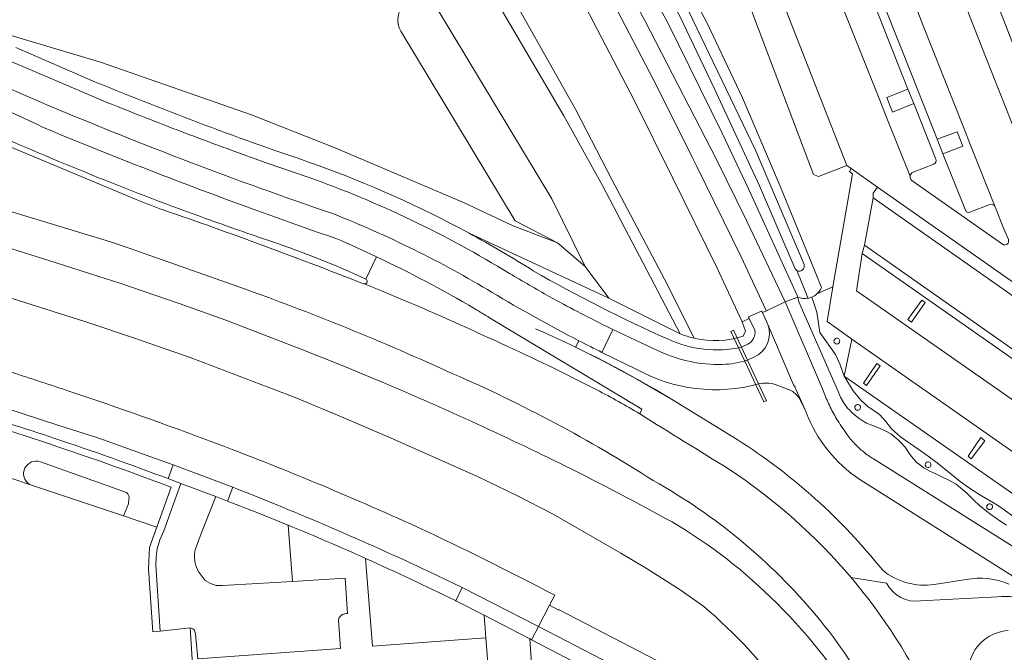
# Model space of a CAD drawing. Extents: x 150256 to 156914, y 461459 to 469481.
# Tile 245 of 256: x 154306 to 154445, y 464162 to 464251. Entities that reach past the tile are written whole.
import ezdxf

# ---------------------------------------------------------------- set-up
doc = ezdxf.new("R2010")
doc.units = 0
doc.header["$LTSCALE"] = 0.75
for name, color, linetype, lineweight in [('B-RO-FV-FAUNAPASSAGE-GV', 251, 'CONTINUOUS', 18), ('B-RO-GR-BEPLANTING_CULTUUR_BODEMBEDEKKER-GV', 251, 'CONTINUOUS', 18), ('B-RO-GR-BEPLANTING_CULTUUR_BOSPLANTSOEN-GV', 251, 'CONTINUOUS', 18), ('B-RO-GR-BOS_GEMENGD-GV', 251, 'CONTINUOUS', 13), ('B-RO-GR-BOS_LOOF-GV', 251, 'CONTINUOUS', 13), ('B-RO-GR-GROENVOORZIENING-GV', 251, 'CONTINUOUS', 18), ('B-RO-IE-TERREINAFSCHEIDING_KUNSTMATIG_HEKWERK-G', 251, 'IE-TERREINAFSCHEIDING-KUNSTMATIG', 18), ('B-RO-OG-TERREIN_CULTUURSCHEIDING-GV', 251, 'CONTINUOUS', 18), ('B-RO-OG-WATER-GV', 251, 'CONTINUOUS', 18), ('B-RO-OG-WATER_GREPPEL-GV', 251, 'CONTINUOUS', 18), ('B-RO-VH-VERHARDING_ASFALT-GV', 251, 'CONTINUOUS', 18), ('B-RO-VH-VERHARDING_BETON-GV', 251, 'CONTINUOUS', 18), ('B-RO-VH-VERHARDING_BETONSTRAATSTEEN-GV', 251, 'CONTINUOUS', 18), ('B-RO-VH-VERHARDING_SIERBESTRATING-GV', 251, 'CONTINUOUS', 18), ('B-RO-VH-VERHARDING_TEGEL-GV', 251, 'CONTINUOUS', 18)]:
    doc.layers.add(name, color=color, linetype=linetype, lineweight=lineweight)
doc.linetypes.add('IE-TERREINAFSCHEIDING-KUNSTMATIG', pattern='A,4,[82,NLCS.SHX,S=0.75,R=90,X=0,Y=0],4,-2', length=10)

msp = doc.modelspace()

# ---------------------------------------------------------------- linework, layer by layer
at = {"layer": 'B-RO-FV-FAUNAPASSAGE-GV'}
msp.add_lwpolyline([(154407.635, 464204.635), (154406.514, 464207.055), (154406.169, 464206.873), (154407.283, 464204.472), (154408.123, 464202.66), (154409.668, 464199.355), (154410.813, 464196.933), (154411.167, 464197.079), (154410.066, 464199.468), (154408.483, 464202.81)], close=True, dxfattribs=at)
at = {"layer": 'B-RO-GR-BEPLANTING_CULTUUR_BODEMBEDEKKER-GV'}
for points in [[(154431.063, 464240.953), (154428.112, 464239.788), (154428.891, 464237.728), (154431.872, 464238.921)], [(154435.17, 464233.904), (154435.968, 464231.863), (154438.765, 464232.949), (154437.958, 464234.973)]]:
    msp.add_lwpolyline(points, close=True, dxfattribs=at)
at = {"layer": 'B-RO-GR-BEPLANTING_CULTUUR_BOSPLANTSOEN-GV'}
for points in [[(154401.02, 464205.898), (154396.81, 464214.194), (154389.462, 464228.149), (154384.353, 464238.037), (154374.976, 464254.731), (154370.478, 464261.524)], [(154369.016, 464259.873), (154372.9, 464253.859), (154382.66, 464237.222), (154388.087, 464227.418), (154399.027, 464206.527)], [(154405.807, 464149.048), (154378.133, 464163.476), (154377.899, 464163.597), (154378.709, 464150.962), (154379.105, 464145.316), (154377.906, 464145.204), (154377.356, 464144.888), (154377.132, 464144.625), (154377.085, 464144.465), (154379.181, 464144.585), (154379.231, 464143.363), (154381.149, 464143.402), (154381.15, 464143.818), (154391.06, 464144.141), (154391.056, 464144.686), (154391.847, 464144.727), (154391.826, 464145.087), (154400.042, 464145.545), (154400.015, 464147.193), (154402.961, 464147.301), (154402.974, 464146.994)]]:
    msp.add_lwpolyline(points, dxfattribs=at)
msp.add_lwpolyline([(154399.027, 464206.527, 0.040561), (154401.02, 464205.898)], format="xyb", dxfattribs=at)
at = {"layer": 'B-RO-GR-BOS_GEMENGD-GV'}
for points in [[(154388.933, 464265.357), (154397.269, 464250.393), (154404.939, 464234.769), (154408.651, 464226.94), (154415.504, 464211.816), (154415.554, 464211.706)], [(154418.884, 464213.025), (154417.323, 464216.963), (154413.089, 464227.325), (154407.789, 464239.717), (154402.807, 464250.242), (154398.006, 464259.397)], [(154399.016, 464254.472), (154409.63, 464232.364), (154416.45, 464216.271)], [(154415.208, 464215.66), (154410.203, 464227.335), (154403.791, 464241.108), (154398.938, 464251.315)], [(154415.454, 464215.437), (154416.746, 464212.177), (154417.002, 464211.533)], [(154417.002, 464211.533), (154416.746, 464212.177), (154415.454, 464215.437)]]:
    msp.add_lwpolyline(points, dxfattribs=at)
for points in [[(154415.454, 464215.437, -0.1213497), (154415.208, 464215.66)], [(154416.45, 464216.271, -0.6806704), (154415.454, 464215.437)], [(154418.244, 464212.135, 0.109861), (154418.884, 464213.025)], [(154415.554, 464211.706, 0.1485061), (154417.002, 464211.533)], [(154417.002, 464211.533, 0.0542653), (154417.539, 464211.69)], [(154417.539, 464211.69, 0.0829686), (154418.244, 464212.135)]]:
    msp.add_lwpolyline(points, format="xyb", dxfattribs=at)
at = {"layer": 'B-RO-GR-BOS_LOOF-GV'}
for points in [[(154320.387, 464386.933), (154316.692, 464384.305), (154317.491, 464383.917), (154319.577, 464382.902), (154322.589, 464379.639), (154337.589, 464357.449), (154349.685, 464339.269), (154360.744, 464322.242), (154372.387, 464303.668), (154378.19, 464294.282), (154383.247, 464285.921), (154388.498, 464276.911), (154393.253, 464268.253), (154398.006, 464259.397), (154402.807, 464250.242), (154407.789, 464239.717), (154413.089, 464227.325), (154417.323, 464216.963), (154418.884, 464213.025)], [(154250.008, 464318.964), (154249.943, 464317.758), (154251.703, 464302.931), (154252.92, 464286.716), (154251.838, 464275.613), (154259.359, 464268.616), (154265.715, 464262.536), (154273.22, 464258.279), (154289.096, 464252.939), (154291.605, 464252.296), (154295.64, 464251.263), (154317.528, 464244.747), (154338.754, 464237.369), (154350.596, 464232.64), (154368.538, 464225.007), (154375.534, 464221.732), (154381.758, 464219.319), (154375.836, 464222.41), (154359.75, 464249.122)], [(154418.244, 464212.135), (154420.504, 464213.125), (154423.28, 464229.064), (154422.849, 464229.36), (154423.093, 464229.775), (154422.459, 464230.22), (154418.467, 464228.662), (154417.765, 464228.955), (154408.527, 464253.374)]]:
    msp.add_lwpolyline(points, dxfattribs=at)
for points in [[(154359.75, 464249.122, -0.843653), (154364.23, 464252.983)], [(154418.884, 464213.025, -0.109861), (154418.244, 464212.135)]]:
    msp.add_lwpolyline(points, format="xyb", dxfattribs=at)
at = {"layer": 'B-RO-GR-GROENVOORZIENING-GV'}
for points in [[(154421.023, 464205.898, 0.9365011), (154421.052, 464205.079)], [(154421.052, 464205.079, 1.0439022), (154421.023, 464205.898)], [(154423.953, 464196.576, 0.9389401), (154423.982, 464195.757)], [(154423.982, 464195.757, 1.0414631), (154423.953, 464196.576)], [(154433.858, 464188.521, 0.93784), (154433.887, 464187.701)], [(154433.887, 464187.701, 1.0402367), (154433.858, 464188.521)], [(154442.501, 464182.603, 0.9365011), (154442.53, 464181.784)], [(154442.53, 464181.784, 1.0439878), (154442.501, 464182.603)]]:
    msp.add_lwpolyline(points, format="xyb", dxfattribs=at)
at = {"layer": 'B-RO-IE-TERREINAFSCHEIDING_KUNSTMATIG_HEKWERK-G'}
for points in [[(154397.792, 464197.342, 0.0332289), (154378.664, 464207.236)], [(154290.706, 464197.087, -0.0212846), (154327.438, 464184.941)], [(154427.51, 464173.249, 0.0829566), (154407.031, 464191.658)], [(154427.51, 464173.249, 0.210318), (154434.741, 464171.244)], [(154445.276, 464171.301, 0.1489637), (154439.234, 464171.943)]]:
    msp.add_lwpolyline(points, format="xyb", dxfattribs=at)
for points in [[(154407.031, 464191.658), (154397.792, 464197.342)], [(154327.438, 464184.941), (154324.407, 464176.451), (154324.274, 464173.443), (154324.892, 464164.596)], [(154439.234, 464171.943), (154434.741, 464171.244)]]:
    msp.add_lwpolyline(points, dxfattribs=at)
at = {"layer": 'B-RO-OG-TERREIN_CULTUURSCHEIDING-GV'}
for points in [[(154369.364, 464220.671), (154389.011, 464211.556), (154385.672, 464216.013), (154381.758, 464219.319), (154375.534, 464221.732), (154368.538, 464225.007), (154350.596, 464232.64), (154338.754, 464237.369), (154317.528, 464244.747), (154295.64, 464251.263), (154291.605, 464252.296), (154289.096, 464252.939), (154273.22, 464258.279), (154265.715, 464262.536), (154259.359, 464268.616), (154251.838, 464275.613), (154252.92, 464286.716), (154251.703, 464302.931), (154249.943, 464317.758), (154250.008, 464318.964), (154248.002, 464320.627)], [(154407.9, 464206.18), (154408.225, 464206.906), (154407.732, 464208.22), (154404.208, 464215.747), (154398.011, 464228.425), (154392.506, 464239.505), (154385.713, 464252.535), (154383.327, 464256.91), (154377.942, 464266.414), (154372.183, 464276.204), (154369.573, 464280.544), (154357.354, 464280.477), (154365.424, 464269.157), (154369.893, 464262.407)], [(154389.568, 464258.979), (154394.077, 464250.623), (154403.385, 464232.516), (154404.174, 464230.982), (154408.392, 464222.361), (154413.774, 464211.028), (154415.554, 464211.706), (154415.504, 464211.816), (154408.651, 464226.94), (154404.939, 464234.769), (154397.269, 464250.393), (154388.933, 464265.357)], [(154370.478, 464261.524), (154374.976, 464254.731), (154384.353, 464238.037), (154389.462, 464228.149), (154396.81, 464214.194), (154401.02, 464205.898)], [(154389.011, 464211.556), (154399.027, 464206.527), (154388.087, 464227.418), (154382.66, 464237.222), (154372.9, 464253.859), (154369.016, 464259.873)], [(154385.713, 464252.535), (154392.506, 464239.505), (154398.011, 464228.425), (154404.208, 464215.747), (154407.732, 464208.22), (154408.751, 464208.697), (154408.654, 464208.906), (154410.469, 464209.736), (154410.594, 464209.538), (154411.146, 464209.779), (154411.126, 464209.822), (154407.588, 464217.38), (154401.387, 464230.064), (154400.823, 464231.198), (154395.849, 464241.211), (154389.023, 464254.304)], [(154364.889, 464252.217), (154380.976, 464225.506), (154385.672, 464216.013), (154389.011, 464211.556)], [(154305.603, 464246.806), (154316.836, 464241.959)], [(154310.312, 464238.623), (154300.544, 464242.823)], [(154336.958, 464213.147), (154321.414, 464218.638), (154319.9, 464219.138), (154318.939, 464219.455), (154298.223, 464225.756)], [(154462.245, 464200.316), (154462.232, 464200.348), (154426.161, 464225.667), (154424.969, 464219.005), (154424.968, 464218.999), (154463.839, 464191.673)], [(154402.35, 464168.136), (154399.05, 464170.512), (154394.371, 464173.47), (154390.697, 464175.654), (154381.188, 464181.139), (154376.069, 464183.776), (154370.643, 464186.39), (154358.729, 464191.711), (154351.39, 464194.864), (154344.869, 464197.562), (154330.104, 464203.193), (154322.293, 464205.905), (154316.278, 464207.921), (154315.451, 464208.198), (154303.136, 464212.093), (154297.05, 464213.875), (154291.145, 464215.522), (154284.32, 464217.236), (154278.336, 464218.809), (154273.145, 464220.045), (154262.359, 464222.476)], [(154399.027, 464206.527), (154389.011, 464211.556), (154369.364, 464220.671)], [(154304.139, 464218.752), (154311.275, 464216.535), (154318.327, 464214.258), (154320.086, 464213.69), (154328.568, 464210.804), (154335.12, 464208.427), (154345.605, 464204.391), (154351.956, 464201.895), (154356.33, 464200.052)], [(154372.229, 464208.793), (154393.64, 464195.909), (154393.345, 464195.251)], [(154409.534, 464207.019), (154408.751, 464208.697), (154407.732, 464208.22), (154408.225, 464206.906), (154407.9, 464206.18)], [(154384.794, 464205.543), (154384.318, 464204.624), (154388.173, 464202.72), (154393.028, 464200.113), (154397.792, 464197.342), (154407.031, 464191.658)], [(154407.031, 464191.658), (154397.792, 464197.342), (154393.028, 464200.113), (154388.173, 464202.72), (154384.318, 464204.624), (154384.794, 464205.543)], [(154407.635, 464204.635), (154408.538, 464205.068)], [(154392.856, 464201.556), (154388.026, 464203.905)], [(154414.483, 464198.597), (154412.374, 464199.381)], [(154416.731, 464195.476), (154415.743, 464197.494)], [(154309.09, 464188.508), (154321.155, 464184.201)], [(154302.535, 464187.017), (154307.519, 464185.341)], [(154321.497, 464183.184), (154321.434, 464182.604), (154320.732, 464180.901), (154325.432, 464179.321), (154324.407, 464176.451), (154324.274, 464173.443), (154324.892, 464164.596), (154325.888, 464164.676), (154325.285, 464173.976), (154325.331, 464175.119), (154325.497, 464176.279), (154325.863, 464177.541), (154326.424, 464178.785), (154328.828, 464185.458), (154327.133, 464186.1), (154327.01, 464186.145)], [(154472.368, 464162.84), (154471.96, 464163.753), (154470.623, 464163.155), (154468.681, 464162.496), (154466.989, 464162.114), (154465.878, 464161.949), (154464.831, 464161.922), (154463.597, 464162.197), (154462.461, 464162.575), (154461.022, 464163.15), (154459.324, 464163.924), (154448.502, 464170.72), (154424.287, 464186.027)], [(154339.284, 464181.479), (154335.398, 464182.98), (154333.733, 464183.623), (154331.691, 464178.433), (154330.837, 464176.131), (154330.732, 464175.582), (154330.727, 464175.109), (154330.789, 464174.5), (154330.932, 464173.931), (154331.233, 464173.133), (154332.215, 464171.829), (154332.911, 464171.434), (154333.794, 464171.121), (154334.649, 464171.102), (154344.499, 464171.684)], [(154344.499, 464171.684), (154343.893, 464179.61)], [(154343.893, 464179.61), (154344.499, 464171.684)], [(154372.112, 464158.361), (154371.701, 464163.722), (154355.744, 464162.562), (154354.799, 464174.913)], [(154354.799, 464174.913), (154355.744, 464162.562), (154371.701, 464163.722), (154371.456, 464166.928), (154367.46, 464168.959), (154367.43, 464168.974)], [(154344.499, 464171.684), (154351.904, 464172.122), (154352.261, 464167.174), (154352.06, 464167.174), (154351.508, 464167.008), (154351.176, 464166.679), (154351.024, 464166.488), (154350.981, 464166.219), (154351.274, 464162.237), (154331.197, 464160.778), (154330.888, 464164.317), (154330.726, 464164.834), (154330.51, 464165.008), (154330.126, 464165.144), (154331.571, 464142.297)], [(154423.073, 464172.229), (154428.06, 464171.416)], [(154434.741, 464171.244), (154439.234, 464171.943)], [(154439.234, 464171.943), (154434.741, 464171.244)], [(154381.386, 464169.747), (154380.65, 464168.33), (154381.888, 464167.689), (154382.013, 464167.688), (154408.314, 464154.022)], [(154432.818, 464168.922), (154443.658, 464169.509)]]:
    msp.add_lwpolyline(points, dxfattribs=at)
for points in [[(154278.787, 464245.702, -0.0713436), (154309.376, 464235.61)], [(154316.836, 464241.959, 0.0164276), (154347.752, 464230.373)], [(154350.141, 464223.456, -0.0177051), (154310.312, 464238.623)], [(154309.376, 464235.61, 0.0156479), (154350.728, 464219.901)], [(154347.752, 464230.373, -0.0374829), (154369.364, 464220.671)], [(154372.597, 464212.349, 0.0415572), (154350.141, 464223.456)], [(154350.728, 464219.901, -0.0091302), (154356.313, 464217.38)], [(154369.364, 464220.671, -0.0163967), (154378.372, 464215.395)], [(154356.313, 464217.38, -0.0229279), (154370.137, 464210.049)], [(154378.372, 464215.395, 0.0254246), (154397.237, 464205.809)], [(154367.065, 464200.914, 0.0210227), (154336.958, 464213.147)], [(154384.794, 464205.543, -0.0158066), (154372.597, 464212.349)], [(154370.137, 464210.049, -0.002952), (154372.229, 464208.793)], [(154408.538, 464205.068, 0.3334054), (154409.534, 464207.019)], [(154388.026, 464203.905, -0.0039522), (154384.794, 464205.543)], [(154397.237, 464205.809, 0.1659841), (154407.635, 464204.635)], [(154401.02, 464205.898, -0.040561), (154399.027, 464206.527)], [(154407.9, 464206.18, -0.1343031), (154401.02, 464205.898)], [(154401.02, 464205.898, 0.1343031), (154407.9, 464206.18)], [(154410.066, 464199.468, -0.1967405), (154392.856, 464201.556)], [(154304.945, 464201.131, -0.0034897), (154313.212, 464198.42)], [(154356.33, 464200.052, -0.0156561), (154382.921, 464187.896)], [(154395.247, 464185.873, 0.0399129), (154367.065, 464200.914)], [(154412.374, 464199.381, 0.1477331), (154410.066, 464199.468)], [(154415.743, 464197.494, 0.1417897), (154414.483, 464198.597)], [(154313.212, 464198.42, -0.0086509), (154333.299, 464191.294)], [(154311.078, 464191.81, 0.0072705), (154298.274, 464195.897)], [(154393.345, 464195.251, 0.0014585), (154405.949, 464187.447)], [(154424.287, 464186.027, -0.155417), (154416.731, 464195.476)], [(154327.01, 464186.145, 0.0091099), (154311.078, 464191.81)], [(154333.299, 464191.294, -0.0166273), (154361.983, 464179.377)], [(154407.031, 464191.658, -0.0829566), (154427.51, 464173.249)], [(154427.51, 464173.249, 0.0829566), (154407.031, 464191.658)], [(154307.519, 464185.341, -0.8929772), (154309.09, 464188.508)], [(154382.921, 464187.896, -0.01048), (154397.887, 464180.043)], [(154405.949, 464187.447, -0.0697528), (154423.073, 464172.229)], [(154418.201, 464166.812, 0.0916109), (154395.247, 464185.873)], [(154321.155, 464184.201, -0.3020879), (154321.497, 464183.184)], [(154343.893, 464179.61, 0.0031727), (154339.284, 464181.479)], [(154354.799, 464174.913, 0.0076189), (154343.893, 464179.61)], [(154361.983, 464179.377, -0.0109217), (154381.386, 464169.747)], [(154397.887, 464180.043, -0.0648244), (154412.617, 464168.594)], [(154367.43, 464168.974, 0.0089422), (154354.799, 464174.913)], [(154427.51, 464173.249, 0.210318), (154434.741, 464171.244)], [(154434.741, 464171.244, -0.210318), (154427.51, 464173.249)], [(154428.06, 464171.416, 0.3157391), (154432.818, 464168.922)], [(154439.234, 464171.943, -0.1489637), (154445.276, 464171.301)], [(154445.276, 464171.301, 0.1489637), (154439.234, 464171.943)], [(154443.658, 464169.509, -0.1278584), (154448.187, 464168.848)], [(154422.495, 464140.695, 0.1178093), (154402.35, 464168.136)], [(154412.617, 464168.594, -0.1370897), (154432.381, 464133.947)], [(154432.336, 464140.52, 0.1003923), (154418.201, 464166.812)], [(154445.173, 464164.749, 0.3264563), (154439.766, 464160.36)]]:
    msp.add_lwpolyline(points, format="xyb", dxfattribs=at)
at = {"layer": 'B-RO-OG-WATER-GV'}
msp.add_lwpolyline([(154416.45, 464216.271), (154409.63, 464232.364), (154399.016, 464254.472), (154387.201, 464276.436), (154373.649, 464297.883), (154358.805, 464321.005), (154347.763, 464338.006), (154335.679, 464356.168), (154320.781, 464378.207), (154318.181, 464381.023), (154318.075, 464381.075), (154317.754, 464380.703), (154317.707, 464380.374), (154331.567, 464360.417), (154339.85, 464348.165), (154352.473, 464328.75), (154362.309, 464313.336), (154373.652, 464296.079), (154382.479, 464281.138), (154391.516, 464264.525), (154398.938, 464251.315), (154403.791, 464241.108), (154410.203, 464227.335), (154415.208, 464215.66)], dxfattribs=at)
for points in [[(154415.208, 464215.66, 0.1213497), (154415.454, 464215.437)], [(154415.454, 464215.437, 0.6806704), (154416.45, 464216.271)]]:
    msp.add_lwpolyline(points, format="xyb", dxfattribs=at)
at = {"layer": 'B-RO-OG-WATER_GREPPEL-GV'}
for points in [[(154364.23, 464252.983, 0.843653), (154359.75, 464249.122)], [(154309.09, 464188.508, 0.8929772), (154307.519, 464185.341)], [(154321.497, 464183.184, 0.3020879), (154321.155, 464184.201)]]:
    msp.add_lwpolyline(points, format="xyb", dxfattribs=at)
for points in [[(154381.758, 464219.319), (154385.672, 464216.013), (154380.976, 464225.506), (154364.889, 464252.217)], [(154359.75, 464249.122), (154375.836, 464222.41), (154381.758, 464219.319)], [(154321.155, 464184.201), (154309.09, 464188.508)], [(154307.519, 464185.341), (154320.732, 464180.901), (154321.434, 464182.604), (154321.497, 464183.184)]]:
    msp.add_lwpolyline(points, dxfattribs=at)
at = {"layer": 'B-RO-VH-VERHARDING_ASFALT-GV'}
for points in [[(154389.023, 464254.304), (154395.849, 464241.211), (154400.823, 464231.198), (154401.387, 464230.064), (154407.588, 464217.38), (154411.126, 464209.822), (154411.146, 464209.779), (154413.774, 464211.028), (154408.392, 464222.361), (154404.174, 464230.982), (154403.385, 464232.516), (154394.077, 464250.623), (154389.568, 464258.979)], [(154226.147, 464250.152), (154225.77, 464236.907), (154226.3, 464236.871), (154228.496, 464236.785), (154231.429, 464236.509), (154240.023, 464235.431), (154252.099, 464233.367), (154259.222, 464232.212), (154287.091, 464228.43), (154290.186, 464227.968), (154292.4, 464227.453), (154298.223, 464225.756), (154318.939, 464219.455), (154319.9, 464219.138), (154321.414, 464218.638), (154336.958, 464213.147)], [(154315.926, 464240.153), (154303.755, 464245.371), (154300.744, 464246.587)], [(154300.544, 464242.823), (154310.312, 464238.623)], [(154356.33, 464200.052), (154351.956, 464201.895), (154345.605, 464204.391), (154335.12, 464208.427), (154328.568, 464210.804), (154320.086, 464213.69), (154318.327, 464214.258), (154311.275, 464216.535), (154304.139, 464218.752), (154296.586, 464220.924), (154286.877, 464223.507), (154278.252, 464225.717), (154269.907, 464227.648), (154263.32, 464229.248), (154256.474, 464230.594), (154247.402, 464232.257), (154241.294, 464233.262), (154236.69, 464233.947), (154231.595, 464234.562), (154226.994, 464234.994), (154225.718, 464235.066), (154225.501, 464227.415)], [(154322.551, 464225.441), (154297.614, 464235.859)], [(154346.707, 464228.571), (154340.813, 464230.608), (154335.908, 464232.378)], [(154262.359, 464222.476), (154273.145, 464220.045), (154278.336, 464218.809), (154284.32, 464217.236), (154291.145, 464215.522), (154297.05, 464213.875), (154303.136, 464212.093), (154315.451, 464208.198), (154316.278, 464207.921), (154322.293, 464205.905), (154330.104, 464203.193), (154344.869, 464197.562), (154351.39, 464194.864), (154358.729, 464191.711), (154370.643, 464186.39), (154376.069, 464183.776), (154381.188, 464181.139), (154390.697, 464175.654), (154394.371, 464173.47), (154399.05, 464170.512), (154402.35, 464168.136)], [(154354.824, 464214.233), (154356.313, 464217.38)], [(154356.313, 464217.38), (154354.824, 464214.233)], [(154354.642, 464213.542), (154354.575, 464213.548), (154354.51, 464213.567)], [(154393.345, 464195.251), (154393.64, 464195.909), (154372.229, 464208.793)], [(154368.986, 464207.4), (154368.969, 464207.408)], [(154368.969, 464207.408), (154368.986, 464207.4)], [(154388.026, 464203.905), (154389.567, 464207.139), (154388.613, 464207.611)]]:
    msp.add_lwpolyline(points, dxfattribs=at)
for points in [[(154309.376, 464235.61, 0.0713436), (154278.787, 464245.702)], [(154326.543, 464235.9, -0.0087513), (154315.926, 464240.153)], [(154310.312, 464238.623, 0.0177051), (154350.141, 464223.456)], [(154302.446, 464234.759, 0.0177366), (154332.281, 464222.774)], [(154350.728, 464219.901, -0.0156479), (154309.376, 464235.61)], [(154335.908, 464232.378, -0.0072409), (154326.543, 464235.9)], [(154375.036, 464215.014, 0.0527942), (154346.707, 464228.571)], [(154326.346, 464223.974, -0.0217748), (154322.551, 464225.441)], [(154354.51, 464213.567, 0.0106108), (154326.346, 464223.974)], [(154332.281, 464222.774, 0.0057878), (154341.614, 464219.5)], [(154350.141, 464223.456, -0.0415572), (154372.597, 464212.349)], [(154341.614, 464219.5, -0.0276428), (154354.824, 464214.233)], [(154356.313, 464217.38, 0.0091302), (154350.728, 464219.901)], [(154370.137, 464210.049, 0.0229279), (154356.313, 464217.38)], [(154354.824, 464214.233, -0.778332), (154354.642, 464213.542)], [(154380.63, 464211.771, -0.0033178), (154375.036, 464215.014)], [(154336.958, 464213.147, -0.0210227), (154367.065, 464200.914)], [(154368.969, 464207.408, 0.0100345), (154354.642, 464213.542)], [(154354.642, 464213.542, -0.0100345), (154368.969, 464207.408)], [(154372.597, 464212.349, 0.0158066), (154384.794, 464205.543)], [(154388.613, 464207.611, -0.0117758), (154380.63, 464211.771)], [(154372.229, 464208.793, 0.002952), (154370.137, 464210.049)], [(154373.78, 464205.192, 0.0033875), (154368.986, 464207.4)], [(154368.986, 464207.4, -0.0033875), (154373.78, 464205.192)], [(154384.794, 464205.543, 0.0039522), (154388.026, 464203.905)], [(154387.305, 464198.634, 0.0140734), (154373.78, 464205.192)], [(154373.78, 464205.192, -0.0140734), (154387.305, 464198.634)], [(154382.921, 464187.896, 0.0156561), (154356.33, 464200.052)], [(154367.065, 464200.914, -0.0399129), (154395.247, 464185.873)], [(154393.345, 464195.251, 0.0178714), (154387.305, 464198.634)], [(154387.305, 464198.634, -0.0178714), (154393.345, 464195.251)], [(154405.949, 464187.447, -0.0014585), (154393.345, 464195.251)], [(154397.887, 464180.043, 0.01048), (154382.921, 464187.896)], [(154423.073, 464172.229, 0.0697528), (154405.949, 464187.447)], [(154395.247, 464185.873, -0.0916109), (154418.201, 464166.812)], [(154412.617, 464168.594, 0.0648244), (154397.887, 464180.043)], [(154441.364, 464133.973, 0.1255022), (154423.073, 464172.229)], [(154402.35, 464168.136, -0.1178093), (154422.495, 464140.695)], [(154432.381, 464133.947, 0.1370897), (154412.617, 464168.594)], [(154418.201, 464166.812, -0.1003923), (154432.336, 464140.52)]]:
    msp.add_lwpolyline(points, format="xyb", dxfattribs=at)
at = {"layer": 'B-RO-VH-VERHARDING_BETON-GV'}
for points in [[(154297.614, 464235.859), (154322.551, 464225.441)], [(154354.51, 464213.567), (154354.575, 464213.548), (154354.642, 464213.542)]]:
    msp.add_lwpolyline(points, dxfattribs=at)
for points in [[(154332.281, 464222.774, -0.0177366), (154302.446, 464234.759)], [(154322.551, 464225.441, 0.0217748), (154326.346, 464223.974)], [(154326.346, 464223.974, -0.0106108), (154354.51, 464213.567)], [(154341.614, 464219.5, -0.0057878), (154332.281, 464222.774)], [(154354.824, 464214.233, 0.0276428), (154341.614, 464219.5)], [(154354.642, 464213.542, 0.778332), (154354.824, 464214.233)]]:
    msp.add_lwpolyline(points, format="xyb", dxfattribs=at)
at = {"layer": 'B-RO-VH-VERHARDING_BETONSTRAATSTEEN-GV'}
for points in [[(154461.789, 464298.981), (154452.066, 464292.865), (154448.369, 464291.429), (154443.441, 464289.572), (154436.005, 464286.426), (154427.914, 464283.273), (154420.774, 464280.338), (154412.444, 464277.272), (154405.379, 464274.477), (154405.891, 464273.181), (154406.957, 464270.484), (154408.022, 464267.787), (154409.088, 464265.09), (154410.154, 464262.393), (154411.219, 464259.696), (154412.363, 464256.801), (154412.647, 464256.172), (154412.634, 464255.811), (154412.541, 464255.626), (154422.459, 464230.22), (154423.093, 464229.775), (154426.782, 464227.187), (154467.25, 464198.797), (154467.437, 464198.629)], [(154467.437, 464198.629), (154464.973, 464204.876), (154464.833, 464204.982), (154464.857, 464204.786), (154456.861, 464210.369), (154456.822, 464210.399), (154456.814, 464210.404), (154456.776, 464210.431), (154455.634, 464211.289), (154451.318, 464222.031), (154446.514, 464234.049), (154442.047, 464245.311), (154429.355, 464277.676), (154429.333, 464277.725)], [(154429.355, 464277.676), (154442.047, 464245.311), (154446.514, 464234.049), (154451.318, 464222.031), (154455.634, 464211.289), (154456.776, 464210.431), (154456.814, 464210.404)], [(154459.39, 464213.192), (154446.006, 464246.872), (154433.954, 464278.011)], [(154443.29, 464224.488), (154439.783, 464233.312), (154438.965, 464235.379), (154433.131, 464250.028), (154423.57, 464274.913), (154423.539, 464274.789), (154422.376, 464274.312), (154423.588, 464271.272), (154420.841, 464270.175), (154426.961, 464254.575), (154429.742, 464255.656), (154430.553, 464253.599), (154427.804, 464252.499), (154431.737, 464242.615), (154435.17, 464233.904), (154437.958, 464234.973), (154438.765, 464232.949), (154435.968, 464231.863), (154439.147, 464223.948)], [(154423.57, 464274.913), (154433.131, 464250.028), (154438.965, 464235.379), (154439.783, 464233.312), (154443.29, 464224.488), (154443.328, 464224.408), (154444.507, 464221.39), (154445.18, 464219.797)], [(154431.356, 464228.725), (154427.906, 464237.334), (154427.095, 464239.39), (154414.42, 464271.251)], [(154414.42, 464271.251), (154427.095, 464239.39), (154427.906, 464237.334), (154431.356, 464228.725)], [(154434.978, 464231.102), (154431.872, 464238.921), (154428.891, 464237.728), (154428.112, 464239.788), (154431.063, 464240.953), (154423.661, 464259.675), (154420.674, 464258.479), (154419.855, 464260.526), (154422.854, 464261.718)], [(154463.839, 464191.673), (154463.527, 464190.556), (154463.07, 464190.33), (154459.771, 464188.511), (154458.861, 464187.977), (154452.539, 464192.473), (154423.804, 464212.594), (154424.625, 464217.814), (154424.968, 464218.999), (154424.969, 464219.005), (154426.161, 464225.667), (154426.172, 464226.32), (154426.782, 464227.187), (154423.093, 464229.775), (154422.849, 464229.36), (154423.28, 464229.064), (154420.504, 464213.125), (154419.699, 464208.275), (154423.172, 464205.791), (154459.526, 464180.32), (154470.674, 464190.366), (154468.426, 464196.124), (154462.245, 464200.316), (154463.949, 464196.052)], [(154431.78, 464229.253), (154434.698, 464230.413)], [(154444.356, 464219.143), (154431.805, 464227.967)], [(154439.767, 464223.643), (154442.557, 464224.706)], [(154417.539, 464211.69), (154418.262, 464209.587), (154418.677, 464206.717), (154420.855, 464203.625), (154421.55, 464202.167), (154422.102, 464200.58), (154423.172, 464205.791), (154419.699, 464208.275), (154420.504, 464213.125), (154418.244, 464212.135)], [(154455.851, 464177.008), (154422.102, 464200.58), (154423.367, 464198.522), (154424.451, 464197.183), (154425.437, 464196.286), (154427.049, 464195.156), (154427.942, 464194.207), (154428.751, 464193.148), (154430.026, 464192.037), (154431.405, 464191.059), (154433.375, 464189.675), (154435.171, 464188.351), (154438.424, 464185.747), (154439.559, 464184.91), (154441.189, 464183.85), (154443.666, 464182.406), (154444.587, 464181.766), (154446.514, 464180.342)], [(154298.86, 464197.795), (154311.669, 464193.636), (154317.122, 464191.866), (154327.726, 464188.108), (154336.139, 464184.924)], [(154363.705, 464173.066), (154368.395, 464170.8), (154379.089, 464165.325), (154380.65, 464168.33), (154381.386, 464169.747)], [(154428.06, 464171.416), (154423.073, 464172.229)], [(154443.658, 464169.509), (154432.818, 464168.922)], [(154378.709, 464150.962), (154377.899, 464163.597), (154371.456, 464166.928), (154371.701, 464163.722), (154372.112, 464158.361)]]:
    msp.add_lwpolyline(points, dxfattribs=at)
for points in [[(154412.541, 464255.626), (154412.189, 464255.33), (154408.934, 464254.166), (154408.632, 464253.97), (154408.48, 464253.673), (154408.527, 464253.374), (154417.765, 464228.955), (154418.467, 464228.662), (154422.459, 464230.22)], [(154458.645, 464189.318), (154460.556, 464192.064), (154463.07, 464190.33), (154463.527, 464190.556), (154424.625, 464217.814), (154423.804, 464212.594), (154452.539, 464192.473), (154458.861, 464187.977), (154459.771, 464188.511)], [(154431.033, 464208.517), (154431.559, 464208.168), (154433.47, 464210.914), (154433.007, 464211.276)], [(154431.033, 464208.517), (154433.007, 464211.276), (154433.47, 464210.914), (154431.559, 464208.168)], [(154422.102, 464200.58), (154455.851, 464177.008), (154459.526, 464180.32), (154423.172, 464205.791)], [(154426.702, 464202.338), (154427.171, 464202.019), (154425.221, 464199.259), (154424.787, 464199.571)], [(154426.702, 464202.338), (154424.787, 464199.571), (154425.221, 464199.259), (154427.171, 464202.019)], [(154441.869, 464191.482), (154441.303, 464191.916), (154439.516, 464189.298), (154439.965, 464188.912)], [(154441.869, 464191.482), (154439.965, 464188.912), (154439.516, 464189.298), (154441.303, 464191.916)], [(154336.139, 464184.924), (154327.726, 464188.108), (154327.01, 464186.145), (154327.133, 464186.1), (154328.828, 464185.458), (154333.733, 464183.623), (154335.398, 464182.98)], [(154330.126, 464165.144), (154330.51, 464165.008), (154330.726, 464164.834), (154330.888, 464164.317), (154331.197, 464160.778), (154351.274, 464162.237), (154350.981, 464166.219), (154351.024, 464166.488), (154351.176, 464166.679), (154351.508, 464167.008), (154352.06, 464167.174), (154352.261, 464167.174), (154351.904, 464172.122), (154344.499, 464171.684), (154334.649, 464171.102), (154333.794, 464171.121), (154332.911, 464171.434), (154332.215, 464171.829), (154331.233, 464173.133), (154330.932, 464173.931), (154330.789, 464174.5), (154330.727, 464175.109), (154330.732, 464175.582), (154330.837, 464176.131), (154331.691, 464178.433), (154333.733, 464183.623), (154328.828, 464185.458), (154326.424, 464178.785), (154325.863, 464177.541), (154325.497, 464176.279), (154325.331, 464175.119), (154325.285, 464173.976), (154325.888, 464164.676)], [(154367.46, 464168.959), (154371.456, 464166.928), (154377.899, 464163.597), (154378.133, 464163.476), (154379.089, 464165.325), (154368.395, 464170.8)]]:
    msp.add_lwpolyline(points, close=True, dxfattribs=at)
for points in [[(154434.698, 464230.413, 0.4010049), (154434.978, 464231.102)], [(154431.356, 464228.725, -0.2647593), (154431.78, 464229.253)], [(154431.805, 464227.967, -0.3622789), (154431.356, 464228.725)], [(154439.147, 464223.948, 0.437535), (154439.767, 464223.643)], [(154442.557, 464224.706, -0.3959149), (154443.29, 464224.488)], [(154445.18, 464219.797, -0.7482157), (154444.356, 464219.143)], [(154418.244, 464212.135, -0.0829686), (154417.539, 464211.69)], [(154421.052, 464205.079, -0.9365011), (154421.023, 464205.898)], [(154421.023, 464205.898, -1.0439022), (154421.052, 464205.079)], [(154313.212, 464198.42, 0.0034897), (154304.945, 464201.131)], [(154333.299, 464191.294, 0.0086509), (154313.212, 464198.42)], [(154361.983, 464179.377, 0.0166273), (154333.299, 464191.294)], [(154336.139, 464184.924, -0.01633), (154363.705, 464173.066)], [(154381.386, 464169.747, 0.0109217), (154361.983, 464179.377)], [(154423.073, 464172.229, -0.1255022), (154441.364, 464133.973)], [(154432.818, 464168.922, -0.3157391), (154428.06, 464171.416)], [(154448.187, 464168.848, 0.1278584), (154443.658, 464169.509)], [(154439.766, 464160.36, -0.3264563), (154445.173, 464164.749)]]:
    msp.add_lwpolyline(points, format="xyb", dxfattribs=at)
at = {"layer": 'B-RO-VH-VERHARDING_SIERBESTRATING-GV'}
for points in [[(154417.002, 464211.533, -0.1485061), (154415.554, 464211.706)], [(154417.539, 464211.69, -0.0542653), (154417.002, 464211.533)], [(154423.982, 464195.757, -0.9389401), (154423.953, 464196.576)], [(154423.953, 464196.576, -1.0414631), (154423.982, 464195.757)], [(154433.887, 464187.701, -0.93784), (154433.858, 464188.521)], [(154433.858, 464188.521, -1.0402367), (154433.887, 464187.701)], [(154442.53, 464181.784, -0.9365011), (154442.501, 464182.603)], [(154442.501, 464182.603, -1.0439878), (154442.53, 464181.784)]]:
    msp.add_lwpolyline(points, format="xyb", dxfattribs=at)
for points in [[(154415.554, 464211.706), (154415.72, 464211.031), (154421.292, 464198.329), (154421.447, 464197.925), (154421.581, 464197.627), (154421.887, 464197.054), (154422.181, 464196.596), (154422.376, 464196.334), (154422.581, 464196.08), (154422.869, 464195.76), (154423.278, 464195.365), (154423.678, 464195.022), (154424.207, 464194.618), (154424.643, 464194.32), (154425.246, 464193.957), (154426.198, 464193.591), (154427.065, 464193.231), (154427.741, 464192.916), (154428.741, 464192.4), (154429.221, 464192), (154429.683, 464191.582), (154430.132, 464191.142), (154430.558, 464190.689), (154430.661, 464190.574), (154431.181, 464189.787), (154431.554, 464189.28), (154432.149, 464188.551), (154432.256, 464188.436), (154432.478, 464188.258), (154433.287, 464187.685), (154434.141, 464187.174), (154435.078, 464186.751), (154436.012, 464186.307), (154436.701, 464185.96), (154437.838, 464185.356), (154439.318, 464184.076), (154440.341, 464183.125), (154441.141, 464182.342), (154442.114, 464181.56), (154442.709, 464181.107), (154443.314, 464180.667), (154444.136, 464180.098), (154444.918, 464179.591)], [(154446.514, 464180.342), (154444.587, 464181.766), (154443.666, 464182.406), (154441.189, 464183.85), (154439.559, 464184.91), (154438.424, 464185.747), (154435.171, 464188.351), (154433.375, 464189.675), (154431.405, 464191.059), (154430.026, 464192.037), (154428.751, 464193.148), (154427.942, 464194.207), (154427.049, 464195.156), (154425.437, 464196.286), (154424.451, 464197.183), (154423.367, 464198.522), (154422.102, 464200.58), (154421.55, 464202.167), (154420.855, 464203.625), (154418.677, 464206.717), (154418.262, 464209.587), (154417.539, 464211.69)]]:
    msp.add_lwpolyline(points, dxfattribs=at)
at = {"layer": 'B-RO-VH-VERHARDING_TEGEL-GV'}
for points in [[(154433.954, 464278.011), (154446.006, 464246.872), (154459.39, 464213.192)], [(154418.928, 464272.104), (154422.854, 464261.718), (154423.661, 464259.675), (154431.063, 464240.953), (154431.872, 464238.921), (154434.978, 464231.102)], [(154439.147, 464223.948), (154435.968, 464231.863), (154435.17, 464233.904), (154431.737, 464242.615), (154427.804, 464252.499), (154426.961, 464254.575), (154420.841, 464270.175), (154419.998, 464272.324)], [(154300.744, 464246.587), (154303.755, 464245.371), (154315.926, 464240.153)], [(154316.836, 464241.959), (154305.603, 464246.806)], [(154335.908, 464232.378), (154340.813, 464230.608), (154346.707, 464228.571)], [(154434.698, 464230.413), (154431.78, 464229.253)], [(154431.805, 464227.967), (154444.356, 464219.143)], [(154442.557, 464224.706), (154439.767, 464223.643)], [(154445.18, 464219.797), (154444.507, 464221.39), (154443.328, 464224.408), (154443.29, 464224.488)], [(154444.918, 464179.591), (154444.136, 464180.098), (154443.314, 464180.667), (154442.709, 464181.107), (154442.114, 464181.56), (154441.141, 464182.342), (154440.341, 464183.125), (154439.318, 464184.076), (154437.838, 464185.356), (154436.701, 464185.96), (154436.012, 464186.307), (154435.078, 464186.751), (154434.141, 464187.174), (154433.287, 464187.685), (154432.478, 464188.258), (154432.256, 464188.436), (154432.149, 464188.551), (154431.554, 464189.28), (154431.181, 464189.787), (154430.661, 464190.574), (154430.558, 464190.689), (154430.132, 464191.142), (154429.683, 464191.582), (154429.221, 464192), (154428.741, 464192.4), (154427.741, 464192.916), (154427.065, 464193.231), (154426.198, 464193.591), (154425.246, 464193.957), (154424.643, 464194.32), (154424.207, 464194.618), (154423.678, 464195.022), (154423.278, 464195.365), (154422.869, 464195.76), (154422.581, 464196.08), (154422.376, 464196.334), (154422.181, 464196.596), (154421.887, 464197.054), (154421.581, 464197.627), (154421.447, 464197.925), (154421.292, 464198.329), (154415.72, 464211.031), (154415.554, 464211.706), (154413.774, 464211.028), (154419.171, 464198.434)], [(154411.36, 464207.855), (154410.594, 464209.538), (154410.469, 464209.736), (154408.654, 464208.906), (154408.751, 464208.697), (154409.534, 464207.019)], [(154419.171, 464198.434), (154413.774, 464211.028), (154411.146, 464209.779), (154410.594, 464209.538), (154411.36, 464207.855), (154414.978, 464199.327)], [(154396.256, 464204.008), (154395.135, 464204.503), (154389.567, 464207.139), (154388.026, 464203.905), (154392.856, 464201.556)], [(154388.613, 464207.611), (154389.567, 464207.139), (154395.135, 464204.503), (154396.256, 464204.008)], [(154414.978, 464199.327), (154411.36, 464207.855)], [(154408.538, 464205.068), (154407.635, 464204.635)], [(154409.4, 464203.241), (154408.483, 464202.81)], [(154408.483, 464202.81), (154409.4, 464203.241)], [(154412.374, 464199.381), (154414.483, 464198.597)], [(154415.338, 464198.644), (154416.731, 464195.476)], [(154416.731, 464195.476), (154415.338, 464198.644)], [(154327.01, 464186.145), (154327.726, 464188.108), (154317.122, 464191.866), (154311.669, 464193.636), (154298.86, 464197.795)], [(154415.743, 464197.494), (154416.731, 464195.476)], [(154461.793, 464166.54), (154426.207, 464188.913)], [(154426.207, 464188.913), (154461.793, 464166.54)], [(154336.139, 464184.924), (154335.398, 464182.98)], [(154424.287, 464186.027), (154448.502, 464170.72), (154459.324, 464163.924), (154461.022, 464163.15), (154462.461, 464162.575), (154463.597, 464162.197), (154464.831, 464161.922), (154465.878, 464161.949), (154466.989, 464162.114), (154468.681, 464162.496), (154470.623, 464163.155), (154471.96, 464163.753), (154490.094, 464171.871), (154491.404, 464172.457), (154493.739, 464173.503), (154499.929, 464174.911), (154498.526, 464178.114), (154497.325, 464177.83), (154497.318, 464177.829), (154491.679, 464176.366), (154491.674, 464176.365), (154481.08, 464171.704), (154468.309, 464166.088)], [(154335.398, 464182.98), (154339.284, 464181.479)], [(154367.43, 464168.974), (154367.46, 464168.959), (154368.395, 464170.8), (154363.705, 464173.066)], [(154408.314, 464154.022), (154382.013, 464167.688), (154381.888, 464167.689), (154380.65, 464168.33), (154379.089, 464165.325), (154399.616, 464154.69), (154406.52, 464150.885)], [(154406.52, 464150.885), (154399.616, 464154.69), (154379.089, 464165.325), (154378.133, 464163.476), (154405.807, 464149.048)]]:
    msp.add_lwpolyline(points, dxfattribs=at)
for points in [[(154347.752, 464230.373, -0.0164276), (154316.836, 464241.959)], [(154315.926, 464240.153, 0.0087513), (154326.543, 464235.9)], [(154326.543, 464235.9, 0.0072409), (154335.908, 464232.378)], [(154434.978, 464231.102, -0.4010049), (154434.698, 464230.413)], [(154369.364, 464220.671, 0.0374829), (154347.752, 464230.373)], [(154431.78, 464229.253, 0.2647593), (154431.356, 464228.725)], [(154346.707, 464228.571, -0.0527942), (154375.036, 464215.014)], [(154431.356, 464228.725, 0.3622789), (154431.805, 464227.967)], [(154439.767, 464223.643, -0.437535), (154439.147, 464223.948)], [(154443.29, 464224.488, 0.3959149), (154442.557, 464224.706)], [(154378.372, 464215.395, 0.0163967), (154369.364, 464220.671)], [(154444.356, 464219.143, 0.7482157), (154445.18, 464219.797)], [(154397.237, 464205.809, -0.0254246), (154378.372, 464215.395)], [(154375.036, 464215.014, 0.0033178), (154380.63, 464211.771)], [(154380.63, 464211.771, 0.0117758), (154388.613, 464207.611)], [(154409.534, 464207.019, -0.3334054), (154408.538, 464205.068)], [(154411.36, 464207.855, -0.3954103), (154409.4, 464203.241)], [(154409.4, 464203.241, 0.3954103), (154411.36, 464207.855)], [(154407.635, 464204.635, -0.1659841), (154397.237, 464205.809)], [(154404.929, 464202.223, -0.1174746), (154396.256, 464204.008)], [(154396.256, 464204.008, 0.1174746), (154404.929, 464202.223)], [(154408.483, 464202.81, -0.0740265), (154404.929, 464202.223)], [(154404.929, 464202.223, 0.0740265), (154408.483, 464202.81)], [(154392.856, 464201.556, 0.1967405), (154410.066, 464199.468)], [(154410.066, 464199.468, -0.1477331), (154412.374, 464199.381)], [(154414.483, 464198.597, -0.1417897), (154415.743, 464197.494)], [(154414.978, 464199.327, -0.0678054), (154415.338, 464198.644)], [(154415.338, 464198.644, 0.0678054), (154414.978, 464199.327)], [(154420.013, 464196.463, -0.0232191), (154419.171, 464198.434)], [(154419.171, 464198.434, 0.0232191), (154420.013, 464196.463)], [(154298.274, 464195.897, -0.0072705), (154311.078, 464191.81)], [(154421.027, 464194.575, -0.0242086), (154420.013, 464196.463)], [(154420.013, 464196.463, 0.0242086), (154421.027, 464194.575)], [(154416.731, 464195.476, 0.155417), (154424.287, 464186.027)], [(154422.446, 464192.422, -0.0229094), (154421.027, 464194.575)], [(154421.027, 464194.575, 0.0229094), (154422.446, 464192.422)], [(154311.078, 464191.81, -0.0091099), (154327.01, 464186.145)], [(154423.581, 464191.053, -0.0327601), (154422.446, 464192.422)], [(154422.446, 464192.422, 0.0327601), (154423.581, 464191.053)], [(154424.825, 464189.898, -0.0345965), (154423.581, 464191.053)], [(154423.581, 464191.053, 0.0345965), (154424.825, 464189.898)], [(154426.207, 464188.913, -0.0341802), (154424.825, 464189.898)], [(154424.825, 464189.898, 0.0341802), (154426.207, 464188.913)], [(154363.705, 464173.066, 0.01633), (154336.139, 464184.924)], [(154339.284, 464181.479, -0.0031727), (154343.893, 464179.61)], [(154343.893, 464179.61, -0.0076189), (154354.799, 464174.913)], [(154354.799, 464174.913, -0.0089422), (154367.43, 464168.974)]]:
    msp.add_lwpolyline(points, format="xyb", dxfattribs=at)
for points in [[(154426.161, 464225.667), (154462.232, 464200.348), (154462.245, 464200.316), (154468.426, 464196.124), (154467.437, 464198.629), (154467.25, 464198.797), (154426.782, 464227.187), (154426.172, 464226.32)], [(154463.839, 464191.673), (154424.968, 464218.999), (154424.625, 464217.814), (154463.527, 464190.556)]]:
    msp.add_lwpolyline(points, close=True, dxfattribs=at)

doc.saveas('drawing.dxf')
